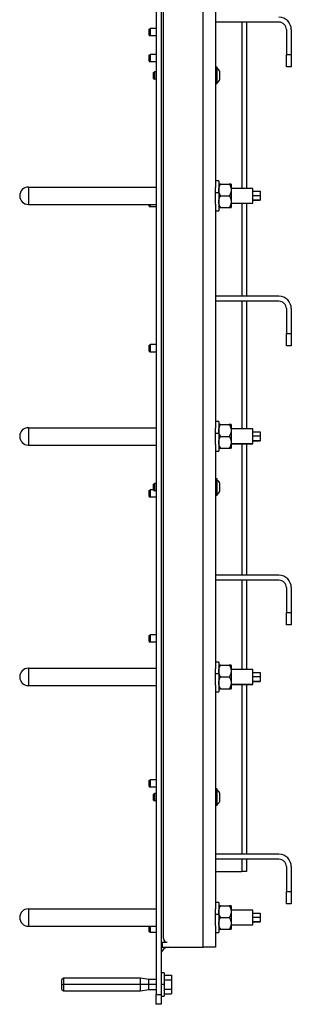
# Model space of a CAD drawing. Header units: millimetres. Extents: x 1279 to 4671, y -1749 to 1129.
# Tile 14 of 17: x 3158 to 3377, y -1013 to -219. Entities that reach past the tile are written whole.
import ezdxf

# ---------------------------------------------------------------- set-up
doc = ezdxf.new("R2010")
doc.units = ezdxf.units.MM

msp = doc.modelspace()

# ---------------------------------------------------------------- linework, layer by layer
at = {"color": 7, "linetype": 'Continuous', "lineweight": 25}
for p, q in [((3273.57, -959.72), (3273.57, 568.28)), ((3305.57, -966.72), (3305.57, 571.28)), ((3267.57, -149.72), (3267.57, -1004.72)), ((3271.57, -149.72), (3271.57, -1004.72)), ((3315.57, -173.35), (3315.57, -354.08)), ((3366.57, -220.72), (3315.57, -220.72)), ((3340.57, -220.72), (3340.57, -354.72)), ((3262.07, -226.33), (3262.68, -225.72)), ((3262.07, -231.1), (3262.07, -226.33)), ((3262.68, -225.72), (3262.68, -231.72)), ((3267.57, -225.72), (3262.68, -225.72)), ((3372.57, -226.72), (3372.57, -246.72)), ((3376.57, -226.72), (3376.57, -246.72)), ((3262.07, -231.1), (3262.68, -231.72)), ((3267.57, -231.72), (3262.68, -231.72)), ((3262.07, -247.33), (3262.68, -246.72)), ((3262.07, -252.1), (3262.07, -247.33)), ((3262.07, -252.1), (3262.68, -252.72)), ((3262.68, -246.72), (3262.68, -252.72)), ((3267.57, -246.72), (3262.68, -246.72)), ((3267.57, -252.72), (3262.68, -252.72)), ((3372.57, -256.72), (3372.57, -246.72)), ((3372.57, -246.72), (3376.57, -246.72)), ((3376.57, -246.72), (3376.57, -256.72)), ((3265.57, -261.33), (3266.18, -260.72)), ((3265.57, -266.1), (3265.57, -261.33)), ((3266.18, -260.72), (3266.18, -266.72)), ((3267.57, -260.72), (3266.18, -260.72)), ((3316.77, -256.92), (3315.57, -256.92)), ((3316.77, -270.52), (3316.77, -256.92)), ((3318.87, -266.78), (3318.87, -260.66)), ((3376.57, -256.72), (3372.57, -256.72)), ((3265.57, -266.1), (3266.18, -266.72)), ((3267.57, -266.72), (3266.18, -266.72)), ((3316.77, -270.52), (3315.57, -270.52)), ((3318.07, -348.72), (3315.57, -348.72)), ((3318.07, -348.72), (3318.07, -358.28)), ((3164.57, -353.72), (3164.57, -367.72)), ((3164.57, -353.72), (3267.57, -353.72)), ((3319.54, -351.22), (3326.6, -351.22)), ((3328.07, -352.49), (3326.6, -351.22)), ((3328.07, -351.22), (3328.07, -352.49)), ((3328.07, -352.49), (3328.07, -355.97)), ((3345.57, -354.72), (3328.07, -354.72)), ((3328.07, -355.97), (3328.07, -365.47)), ((3345.57, -366.59), (3345.57, -354.72)), ((3345.57, -357.11), (3351.57, -357.11)), ((3351.57, -357.11), (3351.57, -360.41)), ((3318.07, -358.28), (3315.42, -358.28)), ((3318.07, -358.28), (3318.07, -372.72)), ((3319.54, -360.72), (3326.6, -360.72)), ((3345.57, -360.41), (3351.57, -360.41)), ((3345.57, -364.02), (3351.57, -364.02)), ((3345.57, -364.32), (3351.57, -364.32)), ((3351.57, -360.41), (3351.57, -364.02)), ((3351.57, -364.02), (3351.57, -364.32)), ((3164.57, -367.72), (3267.57, -367.72)), ((3262.07, -369.1), (3262.07, -367.72)), ((3262.07, -369.1), (3262.68, -369.72)), ((3262.68, -367.72), (3262.68, -369.72)), ((3267.57, -369.72), (3262.68, -369.72)), ((3315.57, -367.35), (3315.57, -548.08)), ((3315.57, -372.72), (3318.07, -372.72)), ((3319.54, -370.22), (3326.6, -370.22)), ((3328.07, -365.47), (3328.07, -370.22)), ((3328.07, -366.59), (3345.57, -366.59)), ((3328.07, -366.72), (3345.57, -366.72)), ((3340.57, -366.72), (3340.57, -441.72)), ((3345.57, -366.72), (3345.57, -366.59)), ((3366.57, -441.72), (3315.57, -441.72)), ((3366.57, -445.72), (3315.57, -445.72)), ((3340.57, -445.72), (3340.57, -548.72)), ((3372.57, -451.72), (3372.57, -471.72)), ((3376.57, -451.72), (3376.57, -471.72)), ((3372.57, -481.72), (3372.57, -471.72)), ((3372.57, -471.72), (3376.57, -471.72)), ((3376.57, -471.72), (3376.57, -481.72)), ((3262.07, -481.33), (3262.68, -480.72)), ((3262.07, -486.1), (3262.07, -481.33)), ((3262.68, -480.72), (3262.68, -486.72)), ((3267.57, -480.72), (3262.68, -480.72)), ((3376.57, -481.72), (3372.57, -481.72)), ((3262.07, -486.1), (3262.68, -486.72)), ((3267.57, -486.72), (3262.68, -486.72)), ((3164.57, -547.72), (3164.57, -561.72)), ((3164.57, -547.72), (3267.57, -547.72)), ((3318.07, -542.72), (3315.57, -542.72)), ((3318.07, -542.72), (3318.07, -552.28)), ((3319.54, -545.22), (3326.6, -545.22)), ((3328.07, -546.49), (3326.6, -545.22)), ((3328.07, -545.22), (3328.07, -546.49)), ((3328.07, -546.49), (3328.07, -549.97)), ((3318.07, -552.28), (3315.42, -552.28)), ((3318.07, -552.28), (3318.07, -566.72)), ((3319.54, -554.72), (3326.6, -554.72)), ((3345.57, -548.72), (3328.07, -548.72)), ((3328.07, -549.97), (3328.07, -559.47)), ((3345.57, -560.59), (3345.57, -548.72)), ((3345.57, -551.11), (3351.57, -551.11)), ((3345.57, -554.41), (3351.57, -554.41)), ((3351.57, -551.11), (3351.57, -554.41)), ((3351.57, -554.41), (3351.57, -558.02)), ((3164.57, -561.72), (3267.57, -561.72)), ((3315.57, -561.35), (3315.57, -742.08)), ((3328.07, -559.47), (3328.07, -564.22)), ((3328.07, -560.59), (3345.57, -560.59)), ((3328.07, -560.72), (3345.57, -560.72)), ((3340.57, -560.72), (3340.57, -666.72)), ((3345.57, -558.02), (3351.57, -558.02)), ((3345.57, -558.32), (3351.57, -558.32)), ((3345.57, -560.72), (3345.57, -560.59)), ((3351.57, -558.02), (3351.57, -558.32)), ((3315.57, -566.72), (3318.07, -566.72)), ((3319.54, -564.22), (3326.6, -564.22)), ((3265.57, -593.33), (3266.18, -592.72)), ((3265.57, -598.1), (3265.57, -593.33)), ((3266.18, -592.72), (3266.18, -598.72)), ((3267.57, -592.72), (3266.18, -592.72)), ((3316.77, -588.92), (3315.57, -588.92)), ((3316.77, -602.52), (3316.77, -588.92)), ((3318.87, -598.78), (3318.87, -592.66)), ((3262.07, -598.33), (3262.68, -597.72)), ((3262.07, -603.1), (3262.07, -598.33)), ((3262.07, -603.1), (3262.68, -603.72)), ((3262.68, -597.72), (3262.68, -603.72)), ((3265.57, -597.72), (3262.68, -597.72)), ((3265.57, -598.1), (3266.18, -598.72)), ((3267.57, -598.72), (3266.18, -598.72)), ((3316.77, -602.52), (3315.57, -602.52)), ((3267.57, -603.72), (3262.68, -603.72)), ((3366.57, -666.72), (3315.57, -666.72)), ((3366.57, -670.72), (3315.57, -670.72)), ((3340.57, -670.72), (3340.57, -742.72)), ((3372.57, -676.72), (3372.57, -696.72)), ((3376.57, -676.72), (3376.57, -696.72)), ((3372.57, -696.72), (3376.57, -696.72)), ((3372.57, -706.72), (3372.57, -696.72)), ((3376.57, -696.72), (3376.57, -706.72)), ((3376.57, -706.72), (3372.57, -706.72)), ((3262.07, -715.33), (3262.68, -714.72)), ((3262.07, -720.1), (3262.07, -715.33)), ((3262.07, -720.1), (3262.68, -720.72)), ((3262.68, -714.72), (3262.68, -720.72)), ((3267.57, -714.72), (3262.68, -714.72)), ((3267.57, -720.72), (3262.68, -720.72)), ((3318.07, -736.72), (3315.57, -736.72)), ((3318.07, -736.72), (3318.07, -746.28)), ((3164.57, -741.72), (3164.57, -755.72)), ((3164.57, -741.72), (3267.57, -741.72)), ((3318.07, -746.28), (3315.42, -746.28)), ((3318.07, -746.28), (3318.07, -760.72)), ((3319.54, -739.22), (3326.6, -739.22)), ((3328.07, -740.49), (3326.6, -739.22)), ((3328.07, -739.22), (3328.07, -740.49)), ((3328.07, -740.49), (3328.07, -743.97)), ((3345.57, -742.72), (3328.07, -742.72)), ((3328.07, -743.97), (3328.07, -753.47)), ((3345.57, -754.59), (3345.57, -742.72)), ((3345.57, -745.11), (3351.57, -745.11)), ((3351.57, -745.11), (3351.57, -748.41)), ((3319.54, -748.72), (3326.6, -748.72)), ((3328.07, -753.47), (3328.07, -758.22)), ((3345.57, -748.41), (3351.57, -748.41)), ((3345.57, -752.02), (3351.57, -752.02)), ((3345.57, -752.32), (3351.57, -752.32)), ((3351.57, -748.41), (3351.57, -752.02)), ((3351.57, -752.02), (3351.57, -752.32)), ((3164.57, -755.72), (3267.57, -755.72)), ((3315.57, -755.35), (3315.57, -936.08)), ((3315.57, -760.72), (3318.07, -760.72)), ((3319.54, -758.22), (3326.6, -758.22)), ((3328.07, -754.59), (3345.57, -754.59)), ((3328.07, -754.72), (3345.57, -754.72)), ((3340.57, -754.72), (3340.57, -891.72)), ((3345.57, -754.72), (3345.57, -754.59)), ((3262.07, -832.33), (3262.68, -831.72)), ((3262.07, -837.1), (3262.07, -832.33)), ((3262.68, -831.72), (3262.68, -837.72)), ((3267.57, -831.72), (3262.68, -831.72)), ((3262.07, -837.1), (3262.68, -837.72)), ((3267.57, -837.72), (3262.68, -837.72)), ((3316.77, -838.92), (3315.57, -838.92)), ((3316.77, -852.52), (3316.77, -838.92)), ((3265.57, -843.33), (3266.18, -842.72)), ((3265.57, -848.1), (3265.57, -843.33)), ((3265.57, -848.1), (3266.18, -848.72)), ((3266.18, -842.72), (3266.18, -848.72)), ((3267.57, -842.72), (3266.18, -842.72)), ((3267.57, -848.72), (3266.18, -848.72)), ((3318.87, -848.78), (3318.87, -842.66)), ((3316.77, -852.52), (3315.57, -852.52)), ((3366.57, -891.72), (3315.57, -891.72)), ((3366.57, -895.72), (3315.57, -895.72)), ((3340.57, -895.72), (3340.57, -905.72)), ((3372.57, -901.72), (3372.57, -921.72)), ((3376.57, -901.72), (3376.57, -921.72)), ((3315.57, -905.72), (3336.57, -905.72)), ((3340.57, -905.72), (3336.57, -905.72)), ((3372.57, -931.72), (3372.57, -921.72)), ((3372.57, -921.72), (3376.57, -921.72)), ((3376.57, -921.72), (3376.57, -931.72)), ((3164.57, -935.72), (3267.57, -935.72)), ((3164.57, -935.72), (3164.57, -949.72)), ((3318.07, -930.72), (3315.57, -930.72)), ((3318.07, -930.72), (3318.07, -940.28)), ((3319.54, -933.22), (3326.6, -933.22)), ((3328.07, -934.49), (3326.6, -933.22)), ((3328.07, -933.22), (3328.07, -934.49)), ((3328.07, -934.49), (3328.07, -937.97)), ((3345.57, -936.72), (3328.07, -936.72)), ((3345.57, -948.59), (3345.57, -936.72)), ((3376.57, -931.72), (3372.57, -931.72)), ((3318.07, -940.28), (3315.42, -940.28)), ((3318.07, -940.28), (3318.07, -954.72)), ((3319.54, -942.72), (3326.6, -942.72)), ((3328.07, -937.97), (3328.07, -947.47)), ((3345.57, -939.11), (3351.57, -939.11)), ((3345.57, -942.41), (3351.57, -942.41)), ((3351.57, -939.11), (3351.57, -942.41)), ((3351.57, -942.41), (3351.57, -946.02)), ((3164.57, -949.72), (3267.57, -949.72)), ((3262.07, -954.1), (3262.07, -949.72)), ((3262.68, -949.72), (3262.68, -954.72)), ((3315.57, -949.35), (3315.57, -966.72)), ((3319.54, -952.22), (3326.6, -952.22)), ((3328.07, -947.47), (3328.07, -952.22)), ((3328.07, -948.59), (3345.57, -948.59)), ((3328.07, -948.72), (3345.57, -948.72)), ((3345.57, -946.02), (3351.57, -946.02)), ((3345.57, -946.32), (3351.57, -946.32)), ((3345.57, -948.72), (3345.57, -948.59)), ((3351.57, -946.02), (3351.57, -946.32)), ((3262.07, -954.1), (3262.68, -954.72)), ((3267.57, -954.72), (3262.68, -954.72)), ((3315.57, -954.72), (3318.07, -954.72)), ((3271.57, -962.72), (3272.57, -962.72)), ((3272.57, -966.72), (3271.57, -966.72)), ((3272.57, -962.72), (3272.57, -966.72)), ((3272.57, -962.72), (3276.57, -962.72)), ((3272.57, -966.72), (3305.57, -966.72)), ((3315.57, -966.72), (3305.57, -966.72)), ((3192.77, -991.57), (3191.57, -992.77)), ((3255.05, -991.57), (3192.77, -991.57)), ((3192.77, -991.57), (3192.77, -996.72)), ((3261.57, -992.72), (3255.05, -991.57)), ((3255.05, -996.72), (3255.05, -991.57)), ((3274.07, -987.22), (3271.57, -987.22)), ((3274.07, -987.22), (3274.07, -996.72)), ((3274.07, -989.21), (3280.07, -989.21)), ((3280.07, -989.21), (3280.07, -992.96)), ((3191.57, -996.72), (3191.57, -992.77)), ((3191.57, -1000.67), (3191.57, -996.72)), ((3191.57, -996.72), (3192.77, -996.72)), ((3192.77, -996.72), (3192.77, -1001.87)), ((3255.05, -996.72), (3192.77, -996.72)), ((3261.57, -996.72), (3255.05, -996.72)), ((3255.05, -1001.87), (3255.05, -996.72)), ((3267.57, -992.72), (3261.57, -992.72)), ((3261.57, -996.72), (3261.57, -992.72)), ((3261.57, -1000.72), (3261.57, -996.72)), ((3274.07, -996.72), (3271.57, -996.72)), ((3274.07, -992.96), (3280.07, -992.96)), ((3274.07, -996.72), (3274.07, -1006.22)), ((3280.07, -992.96), (3280.07, -1000.47)), ((3191.57, -1000.67), (3192.77, -1001.87)), ((3192.77, -1001.87), (3255.05, -1001.87)), ((3255.05, -1001.87), (3261.57, -1000.72)), ((3261.57, -1000.72), (3267.57, -1000.72)), ((3267.57, -1004.72), (3271.57, -1004.72)), ((3267.57, -1012.72), (3267.57, -1004.72)), ((3271.57, -1004.72), (3271.57, -1012.72)), ((3271.57, -1006.22), (3274.07, -1006.22)), ((3274.07, -1000.47), (3280.07, -1000.47)), ((3274.07, -1004.22), (3280.07, -1004.22)), ((3280.07, -1000.47), (3280.07, -1004.22)), ((3271.57, -1012.72), (3267.57, -1012.72))]:
    msp.add_line(p, q, dxfattribs=at)
at = {"color": 8, "linetype": 'Continuous', "lineweight": 25}
for p, q in [((3336.57, -220.72), (3336.57, -354.72)), ((3336.57, -366.72), (3336.57, -441.72)), ((3336.57, -445.72), (3336.57, -548.72)), ((3336.57, -560.72), (3336.57, -666.72)), ((3336.57, -670.72), (3336.57, -742.72)), ((3336.57, -754.72), (3336.57, -891.72)), ((3336.57, -895.72), (3336.57, -905.72)), ((3267.57, -996.72), (3261.57, -996.72))]:
    msp.add_line(p, q, dxfattribs=at)
at = {"color": 7, "linetype": 'Continuous', "lineweight": 25}
for centre, radius, start, end in [((3366.57, -226.72), 10, 0, 90), ((3366.57, -226.72), 6, 0, 90), ((3315.57, -261.35), 3.37, 11.82205, 69.14997), ((3315.57, -266.09), 3.37, 290.85003, 348.17795), ((3164.57, -360.72), 7, 90, 180), ((3164.57, -360.72), 7, 180, 270), ((3366.57, -451.72), 10, 0, 90), ((3366.57, -451.72), 6, 0, 90), ((3164.57, -554.72), 7, 90, 180), ((3164.57, -554.72), 7, 180, 270), ((3315.57, -593.35), 3.37, 11.82205, 69.14997), ((3315.57, -598.09), 3.37, 290.85003, 348.17795), ((3366.57, -676.72), 10, 0, 90), ((3366.57, -676.72), 6, 0, 90), ((3164.57, -748.72), 7, 90, 180), ((3164.57, -748.72), 7, 180, 270), ((3315.57, -843.35), 3.37, 11.82205, 69.14997), ((3315.57, -848.09), 3.37, 290.85003, 348.17795), ((3366.57, -901.72), 10, 0, 90), ((3366.57, -901.72), 6, 0, 90), ((3164.57, -942.72), 7, 90, 180), ((3164.57, -942.72), 7, 180, 270), ((3276.57, -959.72), 3, 180, 270), ((3277.57, -972.72), 6, 90, 180)]:
    msp.add_arc(centre, radius, start, end, dxfattribs=at)
for points, knots in [([(3315.42, -358.28), (3315.42, -358.18), (3315.43, -357.97), (3315.44, -357.65), (3315.45, -357.34), (3315.47, -357.03), (3315.48, -356.72), (3315.5, -356.41), (3315.51, -356.03), (3315.53, -355.58), (3315.55, -355.07), (3315.57, -354.57), (3315.57, -354.24), (3315.57, -354.08)], [0, 0, 0, 0, 0.071037, 0.142013, 0.212981, 0.283992, 0.355099, 0.426354, 0.497808, 0.623726, 0.749209, 0.874539, 1, 1, 1, 1]), ([(3318.07, -355.97), (3318.07, -355.88), (3318.07, -355.72), (3318.09, -355.48), (3318.11, -355.23), (3318.14, -354.98), (3318.19, -354.62), (3318.3, -354.13), (3318.47, -353.54), (3318.68, -352.95), (3318.93, -352.38), (3319.21, -351.8), (3319.43, -351.41), (3319.54, -351.22)], [0, 0, 0, 0, 0.0494795, 0.0989471, 0.148534, 0.1983701, 0.2485828, 0.3722377, 0.4982351, 0.6181178, 0.7411371, 0.8681777, 1, 1, 1, 1]), ([(3319.54, -351.22), (3319.48, -351.22), (3319.35, -351.22), (3319.17, -351.22), (3319.01, -351.22), (3318.86, -351.22), (3318.72, -351.22), (3318.59, -351.22), (3318.45, -351.22), (3318.3, -351.22), (3318.18, -351.22), (3318.11, -351.22), (3318.08, -351.22), (3318.07, -351.22), (3318.07, -351.22)], [0, 0, 0, 0, 0.07545, 0.149265, 0.221572, 0.292506, 0.362218, 0.43087, 0.49864, 0.624361, 0.747547, 0.832227, 0.916169, 1, 1, 1, 1]), ([(3319.54, -360.72), (3319.48, -360.6), (3319.35, -360.38), (3319.17, -360.05), (3319.01, -359.72), (3318.86, -359.39), (3318.72, -359.07), (3318.59, -358.74), (3318.45, -358.33), (3318.3, -357.82), (3318.18, -357.28), (3318.11, -356.8), (3318.08, -356.38), (3318.07, -356.11), (3318.07, -355.97)], [0, 0, 0, 0, 0.07545, 0.149265, 0.221572, 0.292506, 0.362218, 0.43087, 0.49864, 0.624361, 0.747547, 0.832227, 0.916169, 1, 1, 1, 1]), ([(3326.6, -351.22), (3326.66, -351.33), (3326.79, -351.55), (3326.97, -351.88), (3327.13, -352.21), (3327.28, -352.54), (3327.42, -352.87), (3327.54, -353.19), (3327.69, -353.6), (3327.84, -354.11), (3327.96, -354.65), (3328.02, -355.13), (3328.06, -355.55), (3328.07, -355.83), (3328.07, -355.97)], [0, 0, 0, 0, 0.07545, 0.149265, 0.221572, 0.292506, 0.362218, 0.43087, 0.49864, 0.624361, 0.747547, 0.832227, 0.916169, 1, 1, 1, 1]), ([(3328.07, -351.22), (3328.07, -351.22), (3328.07, -351.22), (3328.05, -351.22), (3328.03, -351.22), (3328, -351.22), (3327.95, -351.22), (3327.84, -351.22), (3327.67, -351.22), (3327.46, -351.22), (3327.21, -351.22), (3326.93, -351.22), (3326.71, -351.22), (3326.6, -351.22)], [0, 0, 0, 0, 0.04948, 0.098947, 0.148534, 0.19837, 0.248583, 0.372238, 0.498235, 0.618118, 0.741137, 0.868178, 1, 1, 1, 1]), ([(3328.07, -355.97), (3328.07, -356.05), (3328.07, -356.21), (3328.05, -356.46), (3328.03, -356.7), (3328, -356.95), (3327.95, -357.32), (3327.84, -357.8), (3327.67, -358.4), (3327.46, -358.98), (3327.21, -359.55), (3326.93, -360.14), (3326.71, -360.52), (3326.6, -360.72)], [0, 0, 0, 0, 0.04948, 0.098947, 0.148534, 0.19837, 0.248583, 0.372238, 0.498235, 0.618118, 0.741137, 0.868178, 1, 1, 1, 1]), ([(3315.57, -367.35), (3315.57, -367.26), (3315.57, -367.07), (3315.56, -366.78), (3315.56, -366.48), (3315.55, -366.18), (3315.54, -365.88), (3315.52, -365.57), (3315.5, -365), (3315.46, -364.15), (3315.41, -362.99), (3315.37, -361.82), (3315.37, -360.84), (3315.37, -360.05), (3315.38, -359.46), (3315.39, -358.87), (3315.41, -358.48), (3315.42, -358.28)], [0, 0, 0, 0, 0.035687, 0.07133, 0.106955, 0.142592, 0.178266, 0.214008, 0.249843, 0.375292, 0.500288, 0.624959, 0.749359, 0.811964, 0.8745, 0.937126, 1, 1, 1, 1]), ([(3318.07, -365.47), (3318.07, -365.38), (3318.07, -365.22), (3318.09, -364.97), (3318.11, -364.72), (3318.14, -364.48), (3318.19, -364.11), (3318.3, -363.62), (3318.47, -363.03), (3318.68, -362.45), (3318.93, -361.88), (3319.21, -361.3), (3319.43, -360.91), (3319.54, -360.72)], [0, 0, 0, 0, 0.049814, 0.099609, 0.149516, 0.199669, 0.250197, 0.373621, 0.499436, 0.619041, 0.741773, 0.868508, 1, 1, 1, 1]), ([(3326.6, -360.72), (3326.66, -360.83), (3326.79, -361.05), (3326.97, -361.39), (3327.13, -361.72), (3327.28, -362.05), (3327.42, -362.37), (3327.55, -362.7), (3327.69, -363.11), (3327.84, -363.62), (3327.96, -364.16), (3328.03, -364.64), (3328.06, -365.05), (3328.07, -365.33), (3328.07, -365.47)], [0, 0, 0, 0, 0.075761, 0.149873, 0.222464, 0.293672, 0.36365, 0.432562, 0.500587, 0.626392, 0.749822, 0.83381, 0.916998, 1, 1, 1, 1]), ([(3319.54, -370.22), (3319.48, -370.1), (3319.35, -369.88), (3319.17, -369.55), (3319.01, -369.22), (3318.86, -368.89), (3318.72, -368.56), (3318.59, -368.24), (3318.45, -367.82), (3318.3, -367.31), (3318.18, -366.77), (3318.11, -366.29), (3318.08, -365.88), (3318.07, -365.6), (3318.07, -365.47)], [0, 0, 0, 0, 0.075737, 0.149826, 0.222395, 0.293583, 0.36354, 0.432432, 0.500438, 0.626016, 0.749073, 0.833235, 0.916671, 1, 1, 1, 1]), ([(3318.07, -370.22), (3318.07, -370.22), (3318.07, -370.22), (3318.09, -370.22), (3318.11, -370.22), (3318.14, -370.22), (3318.19, -370.22), (3318.3, -370.22), (3318.47, -370.22), (3318.68, -370.22), (3318.93, -370.22), (3319.21, -370.22), (3319.43, -370.22), (3319.54, -370.22)], [0, 0, 0, 0, 0.04948, 0.098947, 0.148534, 0.19837, 0.248583, 0.372238, 0.498235, 0.618118, 0.741137, 0.868178, 1, 1, 1, 1]), ([(3328.07, -365.47), (3328.07, -365.55), (3328.07, -365.71), (3328.05, -365.96), (3328.03, -366.21), (3328, -366.46), (3327.95, -366.83), (3327.84, -367.31), (3327.67, -367.9), (3327.46, -368.48), (3327.21, -369.06), (3326.93, -369.64), (3326.71, -370.02), (3326.6, -370.22)], [0, 0, 0, 0, 0.05002, 0.099991, 0.150048, 0.200322, 0.250946, 0.373997, 0.499586, 0.619156, 0.741852, 0.868549, 1, 1, 1, 1]), ([(3326.6, -370.22), (3326.66, -370.22), (3326.79, -370.22), (3326.97, -370.22), (3327.13, -370.22), (3327.28, -370.22), (3327.42, -370.22), (3327.54, -370.22), (3327.69, -370.22), (3327.84, -370.22), (3327.96, -370.22), (3328.02, -370.22), (3328.06, -370.22), (3328.07, -370.22), (3328.07, -370.22)], [0, 0, 0, 0, 0.07545, 0.149265, 0.221572, 0.292506, 0.362218, 0.43087, 0.49864, 0.624361, 0.747547, 0.832227, 0.916169, 1, 1, 1, 1]), ([(3318.07, -549.97), (3318.07, -549.88), (3318.07, -549.72), (3318.09, -549.48), (3318.11, -549.23), (3318.14, -548.98), (3318.19, -548.62), (3318.3, -548.13), (3318.47, -547.54), (3318.68, -546.95), (3318.93, -546.38), (3319.21, -545.8), (3319.43, -545.41), (3319.54, -545.22)], [0, 0, 0, 0, 0.04948, 0.098947, 0.148534, 0.19837, 0.248583, 0.372238, 0.498235, 0.618118, 0.741137, 0.868178, 1, 1, 1, 1]), ([(3319.54, -545.22), (3319.48, -545.22), (3319.35, -545.22), (3319.17, -545.22), (3319.01, -545.22), (3318.86, -545.22), (3318.72, -545.22), (3318.59, -545.22), (3318.45, -545.22), (3318.3, -545.22), (3318.18, -545.22), (3318.11, -545.22), (3318.08, -545.22), (3318.07, -545.22), (3318.07, -545.22)], [0, 0, 0, 0, 0.07545, 0.149265, 0.221572, 0.292506, 0.362218, 0.43087, 0.49864, 0.624361, 0.747547, 0.832227, 0.916169, 1, 1, 1, 1]), ([(3326.6, -545.22), (3326.66, -545.33), (3326.79, -545.55), (3326.97, -545.88), (3327.13, -546.21), (3327.28, -546.54), (3327.42, -546.87), (3327.54, -547.19), (3327.69, -547.6), (3327.84, -548.11), (3327.96, -548.65), (3328.02, -549.13), (3328.06, -549.55), (3328.07, -549.83), (3328.07, -549.97)], [0, 0, 0, 0, 0.07545, 0.149265, 0.221572, 0.292506, 0.362218, 0.43087, 0.49864, 0.624361, 0.747547, 0.832227, 0.916169, 1, 1, 1, 1]), ([(3328.07, -545.22), (3328.07, -545.22), (3328.07, -545.22), (3328.05, -545.22), (3328.03, -545.22), (3328, -545.22), (3327.95, -545.22), (3327.84, -545.22), (3327.67, -545.22), (3327.46, -545.22), (3327.21, -545.22), (3326.93, -545.22), (3326.71, -545.22), (3326.6, -545.22)], [0, 0, 0, 0, 0.04948, 0.098947, 0.148534, 0.19837, 0.248583, 0.372238, 0.498235, 0.618118, 0.741137, 0.868178, 1, 1, 1, 1]), ([(3315.57, -561.35), (3315.57, -561.26), (3315.57, -561.07), (3315.56, -560.78), (3315.56, -560.48), (3315.55, -560.18), (3315.54, -559.88), (3315.52, -559.57), (3315.5, -559), (3315.46, -558.15), (3315.41, -556.99), (3315.37, -555.82), (3315.37, -554.84), (3315.37, -554.05), (3315.38, -553.46), (3315.39, -552.87), (3315.41, -552.48), (3315.42, -552.28)], [0, 0, 0, 0, 0.035687, 0.07133, 0.106955, 0.142592, 0.178266, 0.214008, 0.249843, 0.375292, 0.500288, 0.624959, 0.749359, 0.811964, 0.8745, 0.937126, 1, 1, 1, 1]), ([(3315.42, -552.28), (3315.42, -552.18), (3315.43, -551.97), (3315.44, -551.65), (3315.45, -551.34), (3315.47, -551.03), (3315.48, -550.72), (3315.5, -550.41), (3315.51, -550.03), (3315.53, -549.58), (3315.55, -549.07), (3315.57, -548.57), (3315.57, -548.24), (3315.57, -548.08)], [0, 0, 0, 0, 0.071037, 0.142013, 0.212981, 0.283992, 0.355099, 0.426354, 0.497808, 0.623726, 0.749209, 0.874539, 1, 1, 1, 1]), ([(3319.54, -554.72), (3319.48, -554.6), (3319.35, -554.38), (3319.17, -554.05), (3319.01, -553.72), (3318.86, -553.39), (3318.72, -553.07), (3318.59, -552.74), (3318.45, -552.33), (3318.3, -551.82), (3318.18, -551.28), (3318.11, -550.8), (3318.08, -550.38), (3318.07, -550.11), (3318.07, -549.97)], [0, 0, 0, 0, 0.0754497, 0.1492654, 0.2215718, 0.2925059, 0.3622178, 0.4308704, 0.4986396, 0.6243607, 0.7475472, 0.8322267, 0.9161685, 1, 1, 1, 1]), ([(3318.07, -559.47), (3318.07, -559.38), (3318.07, -559.22), (3318.09, -558.97), (3318.11, -558.72), (3318.14, -558.48), (3318.19, -558.11), (3318.3, -557.62), (3318.47, -557.03), (3318.68, -556.45), (3318.93, -555.88), (3319.21, -555.3), (3319.43, -554.91), (3319.54, -554.72)], [0, 0, 0, 0, 0.0498145, 0.0996085, 0.1495159, 0.1996689, 0.2501972, 0.3736206, 0.4994361, 0.6190412, 0.7417726, 0.8685075, 1, 1, 1, 1]), ([(3328.07, -549.97), (3328.07, -550.05), (3328.07, -550.21), (3328.05, -550.46), (3328.03, -550.7), (3328, -550.95), (3327.95, -551.32), (3327.84, -551.8), (3327.67, -552.4), (3327.46, -552.98), (3327.21, -553.55), (3326.93, -554.14), (3326.71, -554.52), (3326.6, -554.72)], [0, 0, 0, 0, 0.04948, 0.098947, 0.148534, 0.19837, 0.248583, 0.372238, 0.498235, 0.618118, 0.741137, 0.868178, 1, 1, 1, 1]), ([(3326.6, -554.72), (3326.66, -554.83), (3326.79, -555.05), (3326.97, -555.39), (3327.13, -555.72), (3327.28, -556.05), (3327.42, -556.37), (3327.55, -556.7), (3327.69, -557.11), (3327.84, -557.62), (3327.96, -558.16), (3328.03, -558.64), (3328.06, -559.05), (3328.07, -559.33), (3328.07, -559.47)], [0, 0, 0, 0, 0.075761, 0.149873, 0.222464, 0.293672, 0.36365, 0.432562, 0.500587, 0.626392, 0.749822, 0.83381, 0.916998, 1, 1, 1, 1]), ([(3319.54, -564.22), (3319.48, -564.1), (3319.35, -563.88), (3319.17, -563.55), (3319.01, -563.22), (3318.86, -562.89), (3318.72, -562.56), (3318.59, -562.24), (3318.45, -561.82), (3318.3, -561.31), (3318.18, -560.77), (3318.11, -560.29), (3318.08, -559.88), (3318.07, -559.6), (3318.07, -559.47)], [0, 0, 0, 0, 0.075737, 0.149826, 0.222395, 0.293583, 0.36354, 0.432432, 0.500438, 0.626016, 0.749073, 0.833235, 0.916671, 1, 1, 1, 1]), ([(3328.07, -559.47), (3328.07, -559.55), (3328.07, -559.71), (3328.05, -559.96), (3328.03, -560.21), (3328, -560.46), (3327.95, -560.83), (3327.84, -561.31), (3327.67, -561.9), (3327.46, -562.48), (3327.21, -563.06), (3326.93, -563.64), (3326.71, -564.02), (3326.6, -564.22)], [0, 0, 0, 0, 0.05002, 0.099991, 0.150048, 0.200322, 0.250946, 0.373997, 0.499586, 0.619156, 0.741852, 0.868549, 1, 1, 1, 1]), ([(3318.07, -564.22), (3318.07, -564.22), (3318.07, -564.22), (3318.09, -564.22), (3318.11, -564.22), (3318.14, -564.22), (3318.19, -564.22), (3318.3, -564.22), (3318.47, -564.22), (3318.68, -564.22), (3318.93, -564.22), (3319.21, -564.22), (3319.43, -564.22), (3319.54, -564.22)], [0, 0, 0, 0, 0.0494795, 0.0989471, 0.148534, 0.1983701, 0.2485828, 0.3722377, 0.4982351, 0.6181178, 0.7411371, 0.8681777, 1, 1, 1, 1]), ([(3326.6, -564.22), (3326.66, -564.22), (3326.79, -564.22), (3326.97, -564.22), (3327.13, -564.22), (3327.28, -564.22), (3327.42, -564.22), (3327.54, -564.22), (3327.69, -564.22), (3327.84, -564.22), (3327.96, -564.22), (3328.02, -564.22), (3328.06, -564.22), (3328.07, -564.22), (3328.07, -564.22)], [0, 0, 0, 0, 0.0754497, 0.1492654, 0.2215718, 0.2925059, 0.3622178, 0.4308704, 0.4986396, 0.6243607, 0.7475472, 0.8322267, 0.9161685, 1, 1, 1, 1]), ([(3315.57, -755.35), (3315.57, -755.26), (3315.57, -755.07), (3315.56, -754.78), (3315.56, -754.48), (3315.55, -754.18), (3315.54, -753.88), (3315.52, -753.57), (3315.5, -753), (3315.46, -752.15), (3315.41, -750.99), (3315.37, -749.82), (3315.37, -748.84), (3315.37, -748.05), (3315.38, -747.46), (3315.39, -746.87), (3315.41, -746.48), (3315.42, -746.28)], [0, 0, 0, 0, 0.035687, 0.07133, 0.106955, 0.142592, 0.178266, 0.214008, 0.249843, 0.375292, 0.500288, 0.624959, 0.749359, 0.811964, 0.8745, 0.937126, 1, 1, 1, 1]), ([(3315.42, -746.28), (3315.42, -746.18), (3315.43, -745.97), (3315.44, -745.65), (3315.45, -745.34), (3315.47, -745.03), (3315.48, -744.72), (3315.5, -744.41), (3315.51, -744.03), (3315.53, -743.58), (3315.55, -743.07), (3315.57, -742.57), (3315.57, -742.24), (3315.57, -742.08)], [0, 0, 0, 0, 0.071037, 0.142013, 0.212981, 0.283992, 0.355099, 0.426354, 0.497808, 0.623726, 0.749209, 0.874539, 1, 1, 1, 1]), ([(3318.07, -743.97), (3318.07, -743.88), (3318.07, -743.72), (3318.09, -743.48), (3318.11, -743.23), (3318.14, -742.98), (3318.19, -742.62), (3318.3, -742.13), (3318.47, -741.54), (3318.68, -740.95), (3318.93, -740.38), (3319.21, -739.8), (3319.43, -739.41), (3319.54, -739.22)], [0, 0, 0, 0, 0.0494795, 0.0989471, 0.148534, 0.1983701, 0.2485828, 0.3722377, 0.4982351, 0.6181178, 0.7411371, 0.8681777, 1, 1, 1, 1]), ([(3319.54, -739.22), (3319.48, -739.22), (3319.35, -739.22), (3319.17, -739.22), (3319.01, -739.22), (3318.86, -739.22), (3318.72, -739.22), (3318.59, -739.22), (3318.45, -739.22), (3318.3, -739.22), (3318.18, -739.22), (3318.11, -739.22), (3318.08, -739.22), (3318.07, -739.22), (3318.07, -739.22)], [0, 0, 0, 0, 0.07545, 0.149265, 0.221572, 0.292506, 0.362218, 0.43087, 0.49864, 0.624361, 0.747547, 0.832227, 0.916169, 1, 1, 1, 1]), ([(3319.54, -748.72), (3319.48, -748.6), (3319.35, -748.38), (3319.17, -748.05), (3319.01, -747.72), (3318.86, -747.39), (3318.72, -747.07), (3318.59, -746.74), (3318.45, -746.33), (3318.3, -745.82), (3318.18, -745.28), (3318.11, -744.8), (3318.08, -744.38), (3318.07, -744.11), (3318.07, -743.97)], [0, 0, 0, 0, 0.07545, 0.149265, 0.221572, 0.292506, 0.362218, 0.43087, 0.49864, 0.624361, 0.747547, 0.832227, 0.916169, 1, 1, 1, 1]), ([(3326.6, -739.22), (3326.66, -739.33), (3326.79, -739.55), (3326.97, -739.88), (3327.13, -740.21), (3327.28, -740.54), (3327.42, -740.87), (3327.54, -741.19), (3327.69, -741.6), (3327.84, -742.11), (3327.96, -742.65), (3328.02, -743.13), (3328.06, -743.55), (3328.07, -743.83), (3328.07, -743.97)], [0, 0, 0, 0, 0.07545, 0.149265, 0.221572, 0.292506, 0.362218, 0.43087, 0.49864, 0.624361, 0.747547, 0.832227, 0.916169, 1, 1, 1, 1]), ([(3328.07, -739.22), (3328.07, -739.22), (3328.07, -739.22), (3328.05, -739.22), (3328.03, -739.22), (3328, -739.22), (3327.95, -739.22), (3327.84, -739.22), (3327.67, -739.22), (3327.46, -739.22), (3327.21, -739.22), (3326.93, -739.22), (3326.71, -739.22), (3326.6, -739.22)], [0, 0, 0, 0, 0.04948, 0.098947, 0.148534, 0.19837, 0.248583, 0.372238, 0.498235, 0.618118, 0.741137, 0.868178, 1, 1, 1, 1]), ([(3328.07, -743.97), (3328.07, -744.05), (3328.07, -744.21), (3328.05, -744.46), (3328.03, -744.7), (3328, -744.95), (3327.95, -745.32), (3327.84, -745.8), (3327.67, -746.4), (3327.46, -746.98), (3327.21, -747.55), (3326.93, -748.14), (3326.71, -748.52), (3326.6, -748.72)], [0, 0, 0, 0, 0.04948, 0.098947, 0.148534, 0.19837, 0.248583, 0.372238, 0.498235, 0.618118, 0.741137, 0.868178, 1, 1, 1, 1]), ([(3318.07, -753.47), (3318.07, -753.38), (3318.07, -753.22), (3318.09, -752.97), (3318.11, -752.72), (3318.14, -752.48), (3318.19, -752.11), (3318.3, -751.62), (3318.47, -751.03), (3318.68, -750.45), (3318.93, -749.88), (3319.21, -749.3), (3319.43, -748.91), (3319.54, -748.72)], [0, 0, 0, 0, 0.0498145, 0.0996085, 0.1495159, 0.1996689, 0.2501972, 0.3736206, 0.4994361, 0.6190412, 0.7417726, 0.8685075, 1, 1, 1, 1]), ([(3319.54, -758.22), (3319.48, -758.1), (3319.35, -757.88), (3319.17, -757.55), (3319.01, -757.22), (3318.86, -756.89), (3318.72, -756.56), (3318.59, -756.24), (3318.45, -755.82), (3318.3, -755.31), (3318.18, -754.77), (3318.11, -754.29), (3318.08, -753.88), (3318.07, -753.6), (3318.07, -753.47)], [0, 0, 0, 0, 0.075737, 0.149826, 0.222395, 0.293583, 0.36354, 0.432432, 0.500438, 0.626016, 0.749073, 0.833235, 0.916671, 1, 1, 1, 1]), ([(3326.6, -748.72), (3326.66, -748.83), (3326.79, -749.05), (3326.97, -749.39), (3327.13, -749.72), (3327.28, -750.05), (3327.42, -750.37), (3327.55, -750.7), (3327.69, -751.11), (3327.84, -751.62), (3327.96, -752.16), (3328.03, -752.64), (3328.06, -753.05), (3328.07, -753.33), (3328.07, -753.47)], [0, 0, 0, 0, 0.075761, 0.149873, 0.222464, 0.293672, 0.36365, 0.432562, 0.500587, 0.626392, 0.749822, 0.83381, 0.916998, 1, 1, 1, 1]), ([(3328.07, -753.47), (3328.07, -753.55), (3328.07, -753.71), (3328.05, -753.96), (3328.03, -754.21), (3328, -754.46), (3327.95, -754.83), (3327.84, -755.31), (3327.67, -755.9), (3327.46, -756.48), (3327.21, -757.06), (3326.93, -757.64), (3326.71, -758.02), (3326.6, -758.22)], [0, 0, 0, 0, 0.05002, 0.099991, 0.150048, 0.200322, 0.250946, 0.373997, 0.499586, 0.619156, 0.741852, 0.868549, 1, 1, 1, 1]), ([(3318.07, -758.22), (3318.07, -758.22), (3318.07, -758.22), (3318.09, -758.22), (3318.11, -758.22), (3318.14, -758.22), (3318.19, -758.22), (3318.3, -758.22), (3318.47, -758.22), (3318.68, -758.22), (3318.93, -758.22), (3319.21, -758.22), (3319.43, -758.22), (3319.54, -758.22)], [0, 0, 0, 0, 0.04948, 0.098947, 0.148534, 0.19837, 0.248583, 0.372238, 0.498235, 0.618118, 0.741137, 0.868178, 1, 1, 1, 1]), ([(3326.6, -758.22), (3326.66, -758.22), (3326.79, -758.22), (3326.97, -758.22), (3327.13, -758.22), (3327.28, -758.22), (3327.42, -758.22), (3327.54, -758.22), (3327.69, -758.22), (3327.84, -758.22), (3327.96, -758.22), (3328.02, -758.22), (3328.06, -758.22), (3328.07, -758.22), (3328.07, -758.22)], [0, 0, 0, 0, 0.07545, 0.149265, 0.221572, 0.292506, 0.362218, 0.43087, 0.49864, 0.624361, 0.747547, 0.832227, 0.916169, 1, 1, 1, 1]), ([(3315.42, -940.28), (3315.42, -940.18), (3315.43, -939.97), (3315.44, -939.65), (3315.45, -939.34), (3315.47, -939.03), (3315.48, -938.72), (3315.5, -938.41), (3315.51, -938.03), (3315.53, -937.58), (3315.55, -937.07), (3315.57, -936.57), (3315.57, -936.24), (3315.57, -936.08)], [0, 0, 0, 0, 0.071037, 0.142013, 0.212981, 0.283992, 0.355099, 0.426354, 0.497808, 0.623726, 0.749209, 0.874539, 1, 1, 1, 1]), ([(3318.07, -937.97), (3318.07, -937.88), (3318.07, -937.72), (3318.09, -937.48), (3318.11, -937.23), (3318.14, -936.98), (3318.19, -936.62), (3318.3, -936.13), (3318.47, -935.54), (3318.68, -934.95), (3318.93, -934.38), (3319.21, -933.8), (3319.43, -933.41), (3319.54, -933.22)], [0, 0, 0, 0, 0.04948, 0.098947, 0.148534, 0.19837, 0.248583, 0.372238, 0.498235, 0.618118, 0.741137, 0.868178, 1, 1, 1, 1]), ([(3319.54, -933.22), (3319.48, -933.22), (3319.35, -933.22), (3319.17, -933.22), (3319.01, -933.22), (3318.86, -933.22), (3318.72, -933.22), (3318.59, -933.22), (3318.45, -933.22), (3318.3, -933.22), (3318.18, -933.22), (3318.11, -933.22), (3318.08, -933.22), (3318.07, -933.22), (3318.07, -933.22)], [0, 0, 0, 0, 0.07545, 0.149265, 0.221572, 0.292506, 0.362218, 0.43087, 0.49864, 0.624361, 0.747547, 0.832227, 0.916169, 1, 1, 1, 1]), ([(3326.6, -933.22), (3326.66, -933.33), (3326.79, -933.55), (3326.97, -933.88), (3327.13, -934.21), (3327.28, -934.54), (3327.42, -934.87), (3327.54, -935.19), (3327.69, -935.6), (3327.84, -936.11), (3327.96, -936.65), (3328.02, -937.13), (3328.06, -937.55), (3328.07, -937.83), (3328.07, -937.97)], [0, 0, 0, 0, 0.07545, 0.149265, 0.221572, 0.292506, 0.362218, 0.43087, 0.49864, 0.624361, 0.747547, 0.832227, 0.916169, 1, 1, 1, 1]), ([(3328.07, -933.22), (3328.07, -933.22), (3328.07, -933.22), (3328.05, -933.22), (3328.03, -933.22), (3328, -933.22), (3327.95, -933.22), (3327.84, -933.22), (3327.67, -933.22), (3327.46, -933.22), (3327.21, -933.22), (3326.93, -933.22), (3326.71, -933.22), (3326.6, -933.22)], [0, 0, 0, 0, 0.04948, 0.098947, 0.148534, 0.19837, 0.248583, 0.372238, 0.498235, 0.618118, 0.741137, 0.868178, 1, 1, 1, 1]), ([(3315.57, -949.35), (3315.57, -949.26), (3315.57, -949.07), (3315.56, -948.78), (3315.56, -948.48), (3315.55, -948.18), (3315.54, -947.88), (3315.52, -947.57), (3315.5, -947), (3315.46, -946.15), (3315.41, -944.99), (3315.37, -943.82), (3315.37, -942.84), (3315.37, -942.05), (3315.38, -941.46), (3315.39, -940.87), (3315.41, -940.48), (3315.42, -940.28)], [0, 0, 0, 0, 0.035687, 0.07133, 0.106955, 0.142592, 0.178266, 0.214008, 0.249843, 0.375292, 0.500288, 0.624959, 0.749359, 0.811964, 0.8745, 0.937126, 1, 1, 1, 1]), ([(3319.54, -942.72), (3319.48, -942.6), (3319.35, -942.38), (3319.17, -942.05), (3319.01, -941.72), (3318.86, -941.39), (3318.72, -941.07), (3318.59, -940.74), (3318.45, -940.33), (3318.3, -939.82), (3318.18, -939.28), (3318.11, -938.8), (3318.08, -938.38), (3318.07, -938.11), (3318.07, -937.97)], [0, 0, 0, 0, 0.07545, 0.149265, 0.221572, 0.292506, 0.362218, 0.43087, 0.49864, 0.624361, 0.747547, 0.832227, 0.916169, 1, 1, 1, 1]), ([(3318.07, -947.47), (3318.07, -947.38), (3318.07, -947.22), (3318.09, -946.97), (3318.11, -946.72), (3318.14, -946.48), (3318.19, -946.11), (3318.3, -945.62), (3318.47, -945.03), (3318.68, -944.45), (3318.93, -943.88), (3319.21, -943.3), (3319.43, -942.91), (3319.54, -942.72)], [0, 0, 0, 0, 0.049814, 0.099609, 0.149516, 0.199669, 0.250197, 0.373621, 0.499436, 0.619041, 0.741773, 0.868508, 1, 1, 1, 1]), ([(3328.07, -937.97), (3328.07, -938.05), (3328.07, -938.21), (3328.05, -938.46), (3328.03, -938.7), (3328, -938.95), (3327.95, -939.32), (3327.84, -939.8), (3327.67, -940.4), (3327.46, -940.98), (3327.21, -941.55), (3326.93, -942.14), (3326.71, -942.52), (3326.6, -942.72)], [0, 0, 0, 0, 0.0494795, 0.0989471, 0.148534, 0.1983701, 0.2485828, 0.3722377, 0.4982351, 0.6181178, 0.7411371, 0.8681777, 1, 1, 1, 1]), ([(3326.6, -942.72), (3326.66, -942.83), (3326.79, -943.05), (3326.97, -943.39), (3327.13, -943.72), (3327.28, -944.05), (3327.42, -944.37), (3327.55, -944.7), (3327.69, -945.11), (3327.84, -945.62), (3327.96, -946.16), (3328.03, -946.64), (3328.06, -947.05), (3328.07, -947.33), (3328.07, -947.47)], [0, 0, 0, 0, 0.075761, 0.149873, 0.222464, 0.293672, 0.36365, 0.432562, 0.500587, 0.626392, 0.749822, 0.83381, 0.916998, 1, 1, 1, 1]), ([(3319.54, -952.22), (3319.48, -952.1), (3319.35, -951.88), (3319.17, -951.55), (3319.01, -951.22), (3318.86, -950.89), (3318.72, -950.56), (3318.59, -950.24), (3318.45, -949.82), (3318.3, -949.31), (3318.18, -948.77), (3318.11, -948.29), (3318.08, -947.88), (3318.07, -947.6), (3318.07, -947.47)], [0, 0, 0, 0, 0.075737, 0.149826, 0.222395, 0.293583, 0.36354, 0.432432, 0.500438, 0.626016, 0.749073, 0.833235, 0.916671, 1, 1, 1, 1]), ([(3318.07, -952.22), (3318.07, -952.22), (3318.07, -952.22), (3318.09, -952.22), (3318.11, -952.22), (3318.14, -952.22), (3318.19, -952.22), (3318.3, -952.22), (3318.47, -952.22), (3318.68, -952.22), (3318.93, -952.22), (3319.21, -952.22), (3319.43, -952.22), (3319.54, -952.22)], [0, 0, 0, 0, 0.0494795, 0.0989471, 0.148534, 0.1983701, 0.2485828, 0.3722377, 0.4982351, 0.6181178, 0.7411371, 0.8681777, 1, 1, 1, 1]), ([(3328.07, -947.47), (3328.07, -947.55), (3328.07, -947.71), (3328.05, -947.96), (3328.03, -948.21), (3328, -948.46), (3327.95, -948.83), (3327.84, -949.31), (3327.67, -949.9), (3327.46, -950.48), (3327.21, -951.06), (3326.93, -951.64), (3326.71, -952.02), (3326.6, -952.22)], [0, 0, 0, 0, 0.05002, 0.099991, 0.150048, 0.200322, 0.250946, 0.373997, 0.499586, 0.619156, 0.741852, 0.868549, 1, 1, 1, 1]), ([(3326.6, -952.22), (3326.66, -952.22), (3326.79, -952.22), (3326.97, -952.22), (3327.13, -952.22), (3327.28, -952.22), (3327.42, -952.22), (3327.54, -952.22), (3327.69, -952.22), (3327.84, -952.22), (3327.96, -952.22), (3328.02, -952.22), (3328.06, -952.22), (3328.07, -952.22), (3328.07, -952.22)], [0, 0, 0, 0, 0.07545, 0.149265, 0.221572, 0.292506, 0.362218, 0.43087, 0.49864, 0.624361, 0.747547, 0.832227, 0.916169, 1, 1, 1, 1])]:
    msp.add_open_spline(points, degree=3, knots=knots, dxfattribs=at)

doc.saveas('drawing.dxf')
